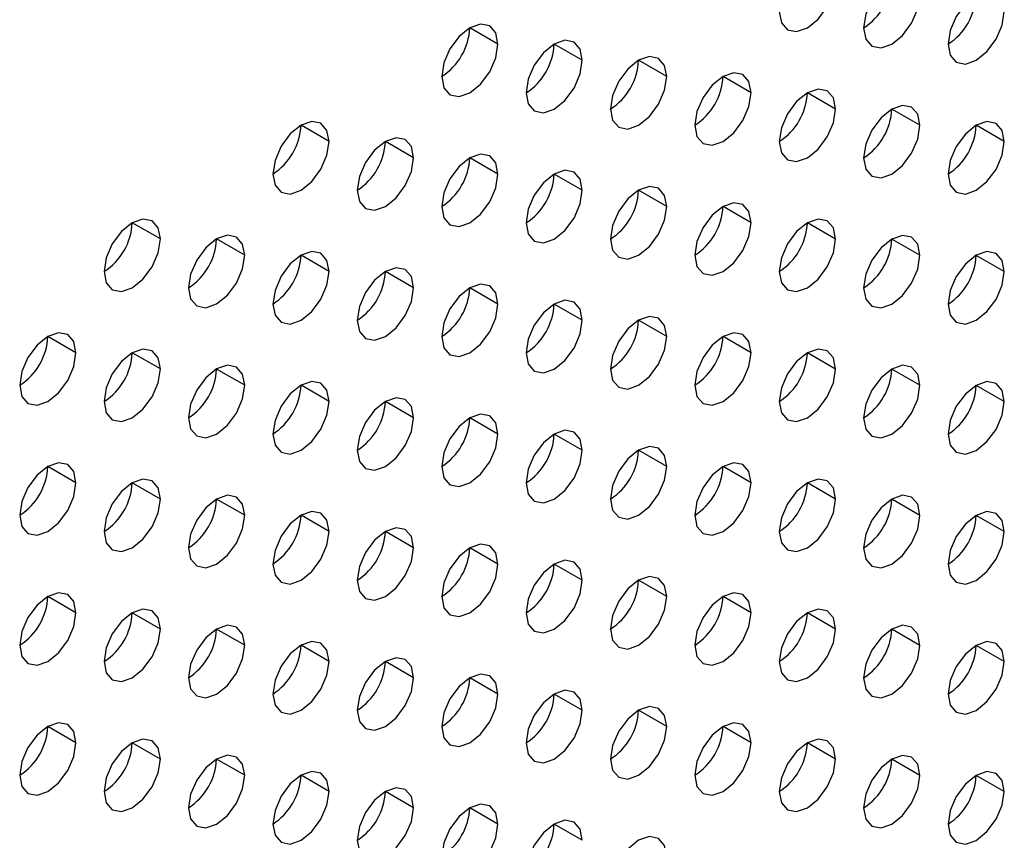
# Model space of a CAD drawing. Header units: millimetres. Extents: x 0 to 1118, y 0 to 864.
# Tile 234 of 256: x 965.46 to 967.94, y 653.09 to 655.15. Entities that reach past the tile are written whole.
import ezdxf

# ---------------------------------------------------------------- set-up
doc = ezdxf.new("R2010")
doc.units = ezdxf.units.MM

msp = doc.modelspace()

# ---------------------------------------------------------------- linework, layer by layer
at = {"color": 7, "linetype": 'Continuous', "lineweight": 25}
for p, q in [((966.6634, 655.089), (966.5927, 655.1298)), ((966.8755, 655.0482), (966.8048, 655.089)), ((967.0876, 655.0073), (967.0169, 655.0482)), ((967.2998, 654.9665), (967.2291, 655.0073)), ((967.5119, 654.9256), (967.4412, 654.9665)), ((967.724, 654.8848), (967.6533, 654.9256)), ((966.2391, 654.8441), (966.1684, 654.8849)), ((967.9362, 654.8439), (967.8655, 654.8848)), ((966.4512, 654.8033), (966.3805, 654.8441)), ((966.6634, 654.7624), (966.5927, 654.8032)), ((966.8755, 654.7216), (966.8048, 654.7624)), ((967.0876, 654.6807), (967.0169, 654.7215)), ((967.2998, 654.6399), (967.2291, 654.6807)), ((965.8149, 654.5992), (965.7441, 654.64)), ((967.5119, 654.599), (967.4412, 654.6398)), ((966.027, 654.5583), (965.9563, 654.5992)), ((967.724, 654.5582), (967.6533, 654.599)), ((966.2391, 654.5175), (966.1684, 654.5583)), ((967.9362, 654.5173), (967.8655, 654.5581)), ((966.4512, 654.4766), (966.3805, 654.5175)), ((966.6634, 654.4358), (966.5927, 654.4766)), ((966.8755, 654.3949), (966.8048, 654.4358)), ((967.0876, 654.3541), (967.0169, 654.3949)), ((965.6027, 654.3134), (965.532, 654.3542)), ((967.2998, 654.3133), (967.2291, 654.3541)), ((965.8149, 654.2726), (965.7441, 654.3134)), ((967.5119, 654.2724), (967.4412, 654.3132)), ((966.027, 654.2317), (965.9563, 654.2725)), ((967.724, 654.2316), (967.6533, 654.2724)), ((966.2391, 654.1909), (966.1684, 654.2317)), ((967.9362, 654.1907), (967.8655, 654.2315)), ((966.4512, 654.15), (966.3805, 654.1908)), ((966.6634, 654.1092), (966.5927, 654.15)), ((966.8755, 654.0683), (966.8048, 654.1091)), ((967.0876, 654.0275), (967.0169, 654.0683)), ((965.6027, 653.9868), (965.532, 654.0276)), ((967.2998, 653.9866), (967.2291, 654.0275)), ((965.8149, 653.9459), (965.7441, 653.9868)), ((967.5119, 653.9458), (967.4412, 653.9866)), ((966.027, 653.9051), (965.9563, 653.9459)), ((967.724, 653.9049), (967.6533, 653.9458)), ((966.2391, 653.8643), (966.1684, 653.9051)), ((967.9362, 653.8641), (967.8655, 653.9049)), ((966.4512, 653.8234), (966.3805, 653.8642)), ((966.6634, 653.7826), (966.5927, 653.8234)), ((966.8755, 653.7417), (966.8048, 653.7825)), ((967.0876, 653.7009), (967.0169, 653.7417)), ((965.6027, 653.6602), (965.532, 653.701)), ((967.2998, 653.66), (967.2291, 653.7008)), ((965.8149, 653.6193), (965.7441, 653.6602)), ((967.5119, 653.6192), (967.4412, 653.66)), ((966.027, 653.5785), (965.9563, 653.6193)), ((967.724, 653.5783), (967.6533, 653.6191)), ((966.2391, 653.5376), (966.1684, 653.5785)), ((967.9362, 653.5375), (967.8655, 653.5783)), ((966.4512, 653.4968), (966.3805, 653.5376)), ((966.6634, 653.4559), (966.5927, 653.4968)), ((966.8755, 653.4151), (966.8048, 653.4559)), ((967.0876, 653.3742), (967.0169, 653.4151)), ((965.6027, 653.3336), (965.532, 653.3744)), ((967.2998, 653.3334), (967.2291, 653.3742)), ((965.8149, 653.2927), (965.7441, 653.3335)), ((967.5119, 653.2926), (967.4412, 653.3334)), ((966.027, 653.2519), (965.9563, 653.2927)), ((967.724, 653.2517), (967.6533, 653.2925)), ((966.2391, 653.211), (966.1684, 653.2518)), ((967.9362, 653.2109), (967.8655, 653.2517)), ((966.4512, 653.1702), (966.3805, 653.211)), ((966.6634, 653.1293), (966.5927, 653.1701)), ((966.8755, 653.0885), (966.8048, 653.1293))]:
    msp.add_line(p, q, dxfattribs=at)
at = {"color": 7, "linetype": 'Continuous', "lineweight": 25, "flags": 128}
for points in [[(967.3705, 655.1706), (967.3759, 655.1425), (967.3912, 655.1248), (967.4141, 655.1204), (967.4412, 655.1298), (967.4683, 655.1516), (967.4912, 655.1826), (967.5065, 655.2179), (967.5119, 655.2523)], [(967.724, 655.2114), (967.7187, 655.2395), (967.7033, 655.2572), (967.6804, 655.2616), (967.6533, 655.2522), (967.6263, 655.2304), (967.6033, 655.1995), (967.588, 655.1641), (967.5826, 655.1298)], [(967.5826, 655.1298), (967.588, 655.1016), (967.6033, 655.084), (967.6263, 655.0795), (967.6533, 655.0889), (967.6804, 655.1108), (967.7033, 655.1417), (967.7187, 655.1771), (967.724, 655.2114)], [(967.9362, 655.1706), (967.9308, 655.1987), (967.9155, 655.2163), (967.8925, 655.2208), (967.8655, 655.2114), (967.8384, 655.1896), (967.8155, 655.1586), (967.8001, 655.1233), (967.7947, 655.0889)], [(967.7947, 655.0889), (967.8001, 655.0608), (967.8155, 655.0431), (967.8384, 655.0387), (967.8655, 655.0481), (967.8925, 655.0699), (967.9155, 655.1009), (967.9308, 655.1362), (967.9362, 655.1706)], [(966.6634, 655.089), (966.658, 655.1172), (966.6427, 655.1348), (966.6197, 655.1393), (966.5927, 655.1299), (966.5656, 655.108), (966.5427, 655.0771), (966.5273, 655.0417), (966.522, 655.0074)], [(966.522, 655.0074), (966.5273, 654.9792), (966.5427, 654.9616), (966.5656, 654.9571), (966.5927, 654.9666), (966.6197, 654.9884), (966.6427, 655.0193), (966.658, 655.0547), (966.6634, 655.089)], [(966.8755, 655.0482), (966.8701, 655.0763), (966.8548, 655.094), (966.8319, 655.0984), (966.8048, 655.089), (966.7777, 655.0672), (966.7548, 655.0362), (966.7395, 655.0009), (966.7341, 654.9665)], [(967.0876, 655.0073), (967.0823, 655.0355), (967.0669, 655.0531), (967.044, 655.0576), (967.0169, 655.0482), (966.9899, 655.0263), (966.9669, 654.9954), (966.9516, 654.96), (966.9462, 654.9257)], [(966.7341, 654.9665), (966.7395, 654.9384), (966.7548, 654.9208), (966.7777, 654.9163), (966.8048, 654.9257), (966.8319, 654.9475), (966.8548, 654.9785), (966.8701, 655.0138), (966.8755, 655.0482)], [(966.9462, 654.9257), (966.9516, 654.8976), (966.9669, 654.8799), (966.9899, 654.8755), (967.0169, 654.8849), (967.044, 654.9067), (967.0669, 654.9376), (967.0823, 654.973), (967.0876, 655.0073)], [(967.2998, 654.9665), (967.2944, 654.9946), (967.2791, 655.0123), (967.2561, 655.0167), (967.2291, 655.0073), (967.202, 654.9855), (967.1791, 654.9545), (967.1637, 654.9192), (967.1584, 654.8848)], [(967.5119, 654.9256), (967.5065, 654.9538), (967.4912, 654.9714), (967.4683, 654.9759), (967.4412, 654.9665), (967.4141, 654.9446), (967.3912, 654.9137), (967.3759, 654.8784), (967.3705, 654.844)], [(967.1584, 654.8848), (967.1637, 654.8567), (967.1791, 654.8391), (967.202, 654.8346), (967.2291, 654.844), (967.2561, 654.8658), (967.2791, 654.8968), (967.2944, 654.9321), (967.2998, 654.9665)], [(967.724, 654.8848), (967.7187, 654.9129), (967.7033, 654.9306), (967.6804, 654.935), (967.6533, 654.9256), (967.6263, 654.9038), (967.6033, 654.8728), (967.588, 654.8375), (967.5826, 654.8031)], [(967.3705, 654.844), (967.3759, 654.8159), (967.3912, 654.7982), (967.4141, 654.7938), (967.4412, 654.8032), (967.4683, 654.825), (967.4912, 654.8559), (967.5065, 654.8913), (967.5119, 654.9256)], [(966.2391, 654.8441), (966.2337, 654.8722), (966.2184, 654.8899), (966.1955, 654.8943), (966.1684, 654.8849), (966.1413, 654.8631), (966.1184, 654.8322), (966.1031, 654.7968), (966.0977, 654.7625)], [(967.5826, 654.8031), (967.588, 654.775), (967.6033, 654.7574), (967.6263, 654.7529), (967.6533, 654.7623), (967.6804, 654.7842), (967.7033, 654.8151), (967.7187, 654.8504), (967.724, 654.8848)], [(967.9362, 654.8439), (967.9308, 654.8721), (967.9155, 654.8897), (967.8925, 654.8942), (967.8655, 654.8848), (967.8384, 654.8629), (967.8155, 654.832), (967.8001, 654.7967), (967.7947, 654.7623)], [(966.4512, 654.8033), (966.4459, 654.8314), (966.4305, 654.849), (966.4076, 654.8535), (966.3805, 654.8441), (966.3535, 654.8223), (966.3305, 654.7913), (966.3152, 654.756), (966.3098, 654.7216)], [(966.0977, 654.7625), (966.1031, 654.7343), (966.1184, 654.7167), (966.1413, 654.7122), (966.1684, 654.7216), (966.1955, 654.7435), (966.2184, 654.7744), (966.2337, 654.8097), (966.2391, 654.8441)], [(967.7947, 654.7623), (967.8001, 654.7342), (967.8155, 654.7165), (967.8384, 654.7121), (967.8655, 654.7215), (967.8925, 654.7433), (967.9155, 654.7742), (967.9308, 654.8096), (967.9362, 654.8439)], [(966.3098, 654.7216), (966.3152, 654.6935), (966.3305, 654.6758), (966.3535, 654.6714), (966.3805, 654.6808), (966.4076, 654.7026), (966.4305, 654.7336), (966.4459, 654.7689), (966.4512, 654.8033)], [(966.6634, 654.7624), (966.658, 654.7905), (966.6427, 654.8082), (966.6197, 654.8126), (966.5927, 654.8032), (966.5656, 654.7814), (966.5427, 654.7505), (966.5273, 654.7151), (966.522, 654.6808)], [(966.522, 654.6808), (966.5273, 654.6526), (966.5427, 654.635), (966.5656, 654.6305), (966.5927, 654.6399), (966.6197, 654.6618), (966.6427, 654.6927), (966.658, 654.7281), (966.6634, 654.7624)], [(966.8755, 654.7216), (966.8701, 654.7497), (966.8548, 654.7673), (966.8319, 654.7718), (966.8048, 654.7624), (966.7777, 654.7406), (966.7548, 654.7096), (966.7395, 654.6743), (966.7341, 654.6399)], [(967.0876, 654.6807), (967.0823, 654.7089), (967.0669, 654.7265), (967.044, 654.731), (967.0169, 654.7215), (966.9899, 654.6997), (966.9669, 654.6688), (966.9516, 654.6334), (966.9462, 654.5991)], [(966.7341, 654.6399), (966.7395, 654.6118), (966.7548, 654.5941), (966.7777, 654.5897), (966.8048, 654.5991), (966.8319, 654.6209), (966.8548, 654.6519), (966.8701, 654.6872), (966.8755, 654.7216)], [(966.9462, 654.5991), (966.9516, 654.5709), (966.9669, 654.5533), (966.9899, 654.5488), (967.0169, 654.5582), (967.044, 654.5801), (967.0669, 654.611), (967.0823, 654.6464), (967.0876, 654.6807)], [(967.2998, 654.6399), (967.2944, 654.668), (967.2791, 654.6857), (967.2561, 654.6901), (967.2291, 654.6807), (967.202, 654.6589), (967.1791, 654.6279), (967.1637, 654.5926), (967.1584, 654.5582)], [(965.8149, 654.5992), (965.8095, 654.6273), (965.7941, 654.645), (965.7712, 654.6494), (965.7441, 654.64), (965.7171, 654.6182), (965.6941, 654.5872), (965.6788, 654.5519), (965.6734, 654.5175)], [(967.1584, 654.5582), (967.1637, 654.5301), (967.1791, 654.5124), (967.202, 654.508), (967.2291, 654.5174), (967.2561, 654.5392), (967.2791, 654.5702), (967.2944, 654.6055), (967.2998, 654.6399)], [(967.5119, 654.599), (967.5065, 654.6272), (967.4912, 654.6448), (967.4683, 654.6493), (967.4412, 654.6399), (967.4141, 654.618), (967.3912, 654.5871), (967.3759, 654.5517), (967.3705, 654.5174)], [(966.027, 654.5583), (966.0216, 654.5865), (966.0063, 654.6041), (965.9833, 654.6086), (965.9563, 654.5992), (965.9292, 654.5773), (965.9063, 654.5464), (965.8909, 654.511), (965.8856, 654.4767)], [(967.724, 654.5582), (967.7187, 654.5863), (967.7033, 654.604), (967.6804, 654.6084), (967.6533, 654.599), (967.6263, 654.5772), (967.6033, 654.5462), (967.588, 654.5109), (967.5826, 654.4765)], [(965.6734, 654.5175), (965.6788, 654.4894), (965.6941, 654.4718), (965.7171, 654.4673), (965.7441, 654.4767), (965.7712, 654.4985), (965.7941, 654.5295), (965.8095, 654.5648), (965.8149, 654.5992)], [(967.3705, 654.5174), (967.3759, 654.4892), (967.3912, 654.4716), (967.4141, 654.4671), (967.4412, 654.4765), (967.4683, 654.4984), (967.4912, 654.5293), (967.5065, 654.5647), (967.5119, 654.599)], [(965.8856, 654.4767), (965.8909, 654.4486), (965.9063, 654.4309), (965.9292, 654.4265), (965.9563, 654.4359), (965.9833, 654.4577), (966.0063, 654.4886), (966.0216, 654.524), (966.027, 654.5583)], [(966.2391, 654.5175), (966.2337, 654.5456), (966.2184, 654.5633), (966.1955, 654.5677), (966.1684, 654.5583), (966.1413, 654.5365), (966.1184, 654.5055), (966.1031, 654.4702), (966.0977, 654.4358)], [(967.5826, 654.4765), (967.588, 654.4484), (967.6033, 654.4308), (967.6263, 654.4263), (967.6533, 654.4357), (967.6804, 654.4575), (967.7033, 654.4885), (967.7187, 654.5238), (967.724, 654.5582)], [(967.9362, 654.5173), (967.9308, 654.5455), (967.9155, 654.5631), (967.8925, 654.5676), (967.8655, 654.5582), (967.8384, 654.5363), (967.8155, 654.5054), (967.8001, 654.47), (967.7947, 654.4357)], [(966.0977, 654.4358), (966.1031, 654.4077), (966.1184, 654.3901), (966.1413, 654.3856), (966.1684, 654.395), (966.1955, 654.4168), (966.2184, 654.4478), (966.2337, 654.4831), (966.2391, 654.5175)], [(966.4512, 654.4766), (966.4459, 654.5048), (966.4305, 654.5224), (966.4076, 654.5269), (966.3805, 654.5175), (966.3535, 654.4956), (966.3305, 654.4647), (966.3152, 654.4294), (966.3098, 654.395)], [(967.7947, 654.4357), (967.8001, 654.4075), (967.8155, 654.3899), (967.8384, 654.3854), (967.8655, 654.3949), (967.8925, 654.4167), (967.9155, 654.4476), (967.9308, 654.483), (967.9362, 654.5173)], [(966.6634, 654.4358), (966.658, 654.4639), (966.6427, 654.4816), (966.6197, 654.486), (966.5927, 654.4766), (966.5656, 654.4548), (966.5427, 654.4238), (966.5273, 654.3885), (966.522, 654.3542)], [(966.3098, 654.395), (966.3152, 654.3669), (966.3305, 654.3492), (966.3535, 654.3448), (966.3805, 654.3542), (966.4076, 654.376), (966.4305, 654.4069), (966.4459, 654.4423), (966.4512, 654.4766)], [(966.522, 654.3542), (966.5273, 654.326), (966.5427, 654.3084), (966.5656, 654.3039), (966.5927, 654.3133), (966.6197, 654.3352), (966.6427, 654.3661), (966.658, 654.4014), (966.6634, 654.4358)], [(966.8755, 654.3949), (966.8701, 654.4231), (966.8548, 654.4407), (966.8319, 654.4452), (966.8048, 654.4358), (966.7777, 654.4139), (966.7548, 654.383), (966.7395, 654.3477), (966.7341, 654.3133)], [(966.7341, 654.3133), (966.7395, 654.2852), (966.7548, 654.2675), (966.7777, 654.2631), (966.8048, 654.2725), (966.8319, 654.2943), (966.8548, 654.3253), (966.8701, 654.3606), (966.8755, 654.3949)], [(967.0876, 654.3541), (967.0823, 654.3822), (967.0669, 654.3999), (967.044, 654.4043), (967.0169, 654.3949), (966.9899, 654.3731), (966.9669, 654.3422), (966.9516, 654.3068), (966.9462, 654.2725)], [(965.6027, 654.3134), (965.5973, 654.3416), (965.582, 654.3592), (965.5591, 654.3637), (965.532, 654.3542), (965.5049, 654.3324), (965.482, 654.3015), (965.4667, 654.2661), (965.4613, 654.2318)], [(967.2998, 654.3133), (967.2944, 654.3414), (967.2791, 654.359), (967.2561, 654.3635), (967.2291, 654.3541), (967.202, 654.3322), (967.1791, 654.3013), (967.1637, 654.266), (967.1584, 654.2316)], [(966.9462, 654.2725), (966.9516, 654.2443), (966.9669, 654.2267), (966.9899, 654.2222), (967.0169, 654.2316), (967.044, 654.2535), (967.0669, 654.2844), (967.0823, 654.3197), (967.0876, 654.3541)], [(965.4613, 654.2318), (965.4667, 654.2036), (965.482, 654.186), (965.5049, 654.1815), (965.532, 654.1909), (965.5591, 654.2128), (965.582, 654.2437), (965.5973, 654.2791), (965.6027, 654.3134)], [(965.8149, 654.2726), (965.8095, 654.3007), (965.7941, 654.3183), (965.7712, 654.3228), (965.7441, 654.3134), (965.7171, 654.2916), (965.6941, 654.2606), (965.6788, 654.2253), (965.6734, 654.1909)], [(967.1584, 654.2316), (967.1637, 654.2035), (967.1791, 654.1858), (967.202, 654.1814), (967.2291, 654.1908), (967.2561, 654.2126), (967.2791, 654.2436), (967.2944, 654.2789), (967.2998, 654.3133)], [(967.5119, 654.2724), (967.5065, 654.3005), (967.4912, 654.3182), (967.4683, 654.3226), (967.4412, 654.3132), (967.4141, 654.2914), (967.3912, 654.2605), (967.3759, 654.2251), (967.3705, 654.1908)], [(965.6734, 654.1909), (965.6788, 654.1628), (965.6941, 654.1451), (965.7171, 654.1407), (965.7441, 654.1501), (965.7712, 654.1719), (965.7941, 654.2029), (965.8095, 654.2382), (965.8149, 654.2726)], [(966.027, 654.2317), (966.0216, 654.2599), (966.0063, 654.2775), (965.9833, 654.282), (965.9563, 654.2726), (965.9292, 654.2507), (965.9063, 654.2198), (965.8909, 654.1844), (965.8856, 654.1501)], [(967.3705, 654.1908), (967.3759, 654.1626), (967.3912, 654.145), (967.4141, 654.1405), (967.4412, 654.1499), (967.4683, 654.1718), (967.4912, 654.2027), (967.5065, 654.238), (967.5119, 654.2724)], [(967.724, 654.2316), (967.7187, 654.2597), (967.7033, 654.2773), (967.6804, 654.2818), (967.6533, 654.2724), (967.6263, 654.2506), (967.6033, 654.2196), (967.588, 654.1843), (967.5826, 654.1499)], [(966.2391, 654.1909), (966.2337, 654.219), (966.2184, 654.2367), (966.1955, 654.2411), (966.1684, 654.2317), (966.1413, 654.2099), (966.1184, 654.1789), (966.1031, 654.1436), (966.0977, 654.1092)], [(967.9362, 654.1907), (967.9308, 654.2189), (967.9155, 654.2365), (967.8925, 654.241), (967.8655, 654.2315), (967.8384, 654.2097), (967.8155, 654.1788), (967.8001, 654.1434), (967.7947, 654.1091)], [(965.8856, 654.1501), (965.8909, 654.1219), (965.9063, 654.1043), (965.9292, 654.0998), (965.9563, 654.1092), (965.9833, 654.1311), (966.0063, 654.162), (966.0216, 654.1974), (966.027, 654.2317)], [(967.5826, 654.1499), (967.588, 654.1218), (967.6033, 654.1041), (967.6263, 654.0997), (967.6533, 654.1091), (967.6804, 654.1309), (967.7033, 654.1619), (967.7187, 654.1972), (967.724, 654.2316)], [(966.0977, 654.1092), (966.1031, 654.0811), (966.1184, 654.0634), (966.1413, 654.059), (966.1684, 654.0684), (966.1955, 654.0902), (966.2184, 654.1212), (966.2337, 654.1565), (966.2391, 654.1909)], [(966.4512, 654.15), (966.4459, 654.1782), (966.4305, 654.1958), (966.4076, 654.2003), (966.3805, 654.1909), (966.3535, 654.169), (966.3305, 654.1381), (966.3152, 654.1027), (966.3098, 654.0684)], [(967.7947, 654.1091), (967.8001, 654.0809), (967.8155, 654.0633), (967.8384, 654.0588), (967.8655, 654.0682), (967.8925, 654.0901), (967.9155, 654.121), (967.9308, 654.1564), (967.9362, 654.1907)], [(966.6634, 654.1092), (966.658, 654.1373), (966.6427, 654.155), (966.6197, 654.1594), (966.5927, 654.15), (966.5656, 654.1282), (966.5427, 654.0972), (966.5273, 654.0619), (966.522, 654.0275)], [(966.3098, 654.0684), (966.3152, 654.0402), (966.3305, 654.0226), (966.3535, 654.0181), (966.3805, 654.0275), (966.4076, 654.0494), (966.4305, 654.0803), (966.4459, 654.1157), (966.4512, 654.15)], [(966.522, 654.0275), (966.5273, 653.9994), (966.5427, 653.9818), (966.5656, 653.9773), (966.5927, 653.9867), (966.6197, 654.0085), (966.6427, 654.0395), (966.658, 654.0748), (966.6634, 654.1092)], [(966.8755, 654.0683), (966.8701, 654.0965), (966.8548, 654.1141), (966.8319, 654.1186), (966.8048, 654.1092), (966.7777, 654.0873), (966.7548, 654.0564), (966.7395, 654.021), (966.7341, 653.9867)], [(966.7341, 653.9867), (966.7395, 653.9585), (966.7548, 653.9409), (966.7777, 653.9364), (966.8048, 653.9459), (966.8319, 653.9677), (966.8548, 653.9986), (966.8701, 654.034), (966.8755, 654.0683)], [(967.0876, 654.0275), (967.0823, 654.0556), (967.0669, 654.0733), (967.044, 654.0777), (967.0169, 654.0683), (966.9899, 654.0465), (966.9669, 654.0155), (966.9516, 653.9802), (966.9462, 653.9458)], [(965.6027, 653.9868), (965.5973, 654.0149), (965.582, 654.0326), (965.5591, 654.037), (965.532, 654.0276), (965.5049, 654.0058), (965.482, 653.9748), (965.4667, 653.9395), (965.4613, 653.9052)], [(967.2998, 653.9866), (967.2944, 654.0148), (967.2791, 654.0324), (967.2561, 654.0369), (967.2291, 654.0275), (967.202, 654.0056), (967.1791, 653.9747), (967.1637, 653.9393), (967.1584, 653.905)], [(966.9462, 653.9458), (966.9516, 653.9177), (966.9669, 653.9001), (966.9899, 653.8956), (967.0169, 653.905), (967.044, 653.9268), (967.0669, 653.9578), (967.0823, 653.9931), (967.0876, 654.0275)], [(965.4613, 653.9052), (965.4667, 653.877), (965.482, 653.8594), (965.5049, 653.8549), (965.532, 653.8643), (965.5591, 653.8862), (965.582, 653.9171), (965.5973, 653.9524), (965.6027, 653.9868)], [(965.8149, 653.9459), (965.8095, 653.9741), (965.7941, 653.9917), (965.7712, 653.9962), (965.7441, 653.9868), (965.7171, 653.9649), (965.6941, 653.934), (965.6788, 653.8987), (965.6734, 653.8643)], [(967.1584, 653.905), (967.1637, 653.8769), (967.1791, 653.8592), (967.202, 653.8548), (967.2291, 653.8642), (967.2561, 653.886), (967.2791, 653.9169), (967.2944, 653.9523), (967.2998, 653.9866)], [(967.5119, 653.9458), (967.5065, 653.9739), (967.4912, 653.9916), (967.4683, 653.996), (967.4412, 653.9866), (967.4141, 653.9648), (967.3912, 653.9338), (967.3759, 653.8985), (967.3705, 653.8641)], [(965.6734, 653.8643), (965.6788, 653.8362), (965.6941, 653.8185), (965.7171, 653.8141), (965.7441, 653.8235), (965.7712, 653.8453), (965.7941, 653.8763), (965.8095, 653.9116), (965.8149, 653.9459)], [(966.027, 653.9051), (966.0216, 653.9332), (966.0063, 653.9509), (965.9833, 653.9553), (965.9563, 653.9459), (965.9292, 653.9241), (965.9063, 653.8932), (965.8909, 653.8578), (965.8856, 653.8235)], [(967.3705, 653.8641), (967.3759, 653.836), (967.3912, 653.8184), (967.4141, 653.8139), (967.4412, 653.8233), (967.4683, 653.8452), (967.4912, 653.8761), (967.5065, 653.9114), (967.5119, 653.9458)], [(967.724, 653.9049), (967.7187, 653.9331), (967.7033, 653.9507), (967.6804, 653.9552), (967.6533, 653.9458), (967.6263, 653.9239), (967.6033, 653.893), (967.588, 653.8577), (967.5826, 653.8233)], [(966.2391, 653.8643), (966.2337, 653.8924), (966.2184, 653.91), (966.1955, 653.9145), (966.1684, 653.9051), (966.1413, 653.8833), (966.1184, 653.8523), (966.1031, 653.817), (966.0977, 653.7826)], [(967.9362, 653.8641), (967.9308, 653.8922), (967.9155, 653.9099), (967.8925, 653.9143), (967.8655, 653.9049), (967.8384, 653.8831), (967.8155, 653.8521), (967.8001, 653.8168), (967.7947, 653.7825)], [(965.8856, 653.8235), (965.8909, 653.7953), (965.9063, 653.7777), (965.9292, 653.7732), (965.9563, 653.7826), (965.9833, 653.8045), (966.0063, 653.8354), (966.0216, 653.8707), (966.027, 653.9051)], [(967.5826, 653.8233), (967.588, 653.7952), (967.6033, 653.7775), (967.6263, 653.7731), (967.6533, 653.7825), (967.6804, 653.8043), (967.7033, 653.8352), (967.7187, 653.8706), (967.724, 653.9049)], [(966.0977, 653.7826), (966.1031, 653.7545), (966.1184, 653.7368), (966.1413, 653.7324), (966.1684, 653.7418), (966.1955, 653.7636), (966.2184, 653.7946), (966.2337, 653.8299), (966.2391, 653.8643)], [(966.4512, 653.8234), (966.4459, 653.8515), (966.4305, 653.8692), (966.4076, 653.8736), (966.3805, 653.8642), (966.3535, 653.8424), (966.3305, 653.8115), (966.3152, 653.7761), (966.3098, 653.7418)], [(967.7947, 653.7825), (967.8001, 653.7543), (967.8155, 653.7367), (967.8384, 653.7322), (967.8655, 653.7416), (967.8925, 653.7635), (967.9155, 653.7944), (967.9308, 653.8297), (967.9362, 653.8641)], [(966.3098, 653.7418), (966.3152, 653.7136), (966.3305, 653.696), (966.3535, 653.6915), (966.3805, 653.7009), (966.4076, 653.7228), (966.4305, 653.7537), (966.4459, 653.7891), (966.4512, 653.8234)], [(966.6634, 653.7826), (966.658, 653.8107), (966.6427, 653.8283), (966.6197, 653.8328), (966.5927, 653.8234), (966.5656, 653.8016), (966.5427, 653.7706), (966.5273, 653.7353), (966.522, 653.7009)], [(966.8755, 653.7417), (966.8701, 653.7699), (966.8548, 653.7875), (966.8319, 653.792), (966.8048, 653.7825), (966.7777, 653.7607), (966.7548, 653.7298), (966.7395, 653.6944), (966.7341, 653.6601)], [(966.522, 653.7009), (966.5273, 653.6728), (966.5427, 653.6551), (966.5656, 653.6507), (966.5927, 653.6601), (966.6197, 653.6819), (966.6427, 653.7129), (966.658, 653.7482), (966.6634, 653.7826)], [(966.7341, 653.6601), (966.7395, 653.6319), (966.7548, 653.6143), (966.7777, 653.6098), (966.8048, 653.6192), (966.8319, 653.6411), (966.8548, 653.672), (966.8701, 653.7074), (966.8755, 653.7417)], [(967.0876, 653.7009), (967.0823, 653.729), (967.0669, 653.7466), (967.044, 653.7511), (967.0169, 653.7417), (966.9899, 653.7199), (966.9669, 653.6889), (966.9516, 653.6536), (966.9462, 653.6192)], [(965.6027, 653.6602), (965.5973, 653.6883), (965.582, 653.706), (965.5591, 653.7104), (965.532, 653.701), (965.5049, 653.6792), (965.482, 653.6482), (965.4667, 653.6129), (965.4613, 653.5785)], [(966.9462, 653.6192), (966.9516, 653.5911), (966.9669, 653.5734), (966.9899, 653.569), (967.0169, 653.5784), (967.044, 653.6002), (967.0669, 653.6312), (967.0823, 653.6665), (967.0876, 653.7009)], [(967.2998, 653.66), (967.2944, 653.6882), (967.2791, 653.7058), (967.2561, 653.7103), (967.2291, 653.7009), (967.202, 653.679), (967.1791, 653.6481), (967.1637, 653.6127), (967.1584, 653.5784)], [(965.8149, 653.6193), (965.8095, 653.6475), (965.7941, 653.6651), (965.7712, 653.6696), (965.7441, 653.6602), (965.7171, 653.6383), (965.6941, 653.6074), (965.6788, 653.572), (965.6734, 653.5377)], [(967.5119, 653.6192), (967.5065, 653.6473), (967.4912, 653.665), (967.4683, 653.6694), (967.4412, 653.66), (967.4141, 653.6382), (967.3912, 653.6072), (967.3759, 653.5719), (967.3705, 653.5375)], [(965.4613, 653.5785), (965.4667, 653.5504), (965.482, 653.5328), (965.5049, 653.5283), (965.532, 653.5377), (965.5591, 653.5595), (965.582, 653.5905), (965.5973, 653.6258), (965.6027, 653.6602)], [(967.1584, 653.5784), (967.1637, 653.5502), (967.1791, 653.5326), (967.202, 653.5281), (967.2291, 653.5375), (967.2561, 653.5594), (967.2791, 653.5903), (967.2944, 653.6257), (967.2998, 653.66)], [(965.6734, 653.5377), (965.6788, 653.5096), (965.6941, 653.4919), (965.7171, 653.4875), (965.7441, 653.4969), (965.7712, 653.5187), (965.7941, 653.5496), (965.8095, 653.585), (965.8149, 653.6193)], [(966.027, 653.5785), (966.0216, 653.6066), (966.0063, 653.6243), (965.9833, 653.6287), (965.9563, 653.6193), (965.9292, 653.5975), (965.9063, 653.5665), (965.8909, 653.5312), (965.8856, 653.4968)], [(967.3705, 653.5375), (967.3759, 653.5094), (967.3912, 653.4917), (967.4141, 653.4873), (967.4412, 653.4967), (967.4683, 653.5185), (967.4912, 653.5495), (967.5065, 653.5848), (967.5119, 653.6192)], [(967.724, 653.5783), (967.7187, 653.6065), (967.7033, 653.6241), (967.6804, 653.6286), (967.6533, 653.6192), (967.6263, 653.5973), (967.6033, 653.5664), (967.588, 653.531), (967.5826, 653.4967)], [(965.8856, 653.4968), (965.8909, 653.4687), (965.9063, 653.4511), (965.9292, 653.4466), (965.9563, 653.456), (965.9833, 653.4778), (966.0063, 653.5088), (966.0216, 653.5441), (966.027, 653.5785)], [(966.2391, 653.5376), (966.2337, 653.5658), (966.2184, 653.5834), (966.1955, 653.5879), (966.1684, 653.5785), (966.1413, 653.5566), (966.1184, 653.5257), (966.1031, 653.4904), (966.0977, 653.456)], [(967.5826, 653.4967), (967.588, 653.4685), (967.6033, 653.4509), (967.6263, 653.4464), (967.6533, 653.4559), (967.6804, 653.4777), (967.7033, 653.5086), (967.7187, 653.544), (967.724, 653.5783)], [(967.9362, 653.5375), (967.9308, 653.5656), (967.9155, 653.5833), (967.8925, 653.5877), (967.8655, 653.5783), (967.8384, 653.5565), (967.8155, 653.5255), (967.8001, 653.4902), (967.7947, 653.4558)], [(966.4512, 653.4968), (966.4459, 653.5249), (966.4305, 653.5426), (966.4076, 653.547), (966.3805, 653.5376), (966.3535, 653.5158), (966.3305, 653.4848), (966.3152, 653.4495), (966.3098, 653.4151)], [(966.0977, 653.456), (966.1031, 653.4279), (966.1184, 653.4102), (966.1413, 653.4058), (966.1684, 653.4152), (966.1955, 653.437), (966.2184, 653.4679), (966.2337, 653.5033), (966.2391, 653.5376)], [(967.7947, 653.4558), (967.8001, 653.4277), (967.8155, 653.4101), (967.8384, 653.4056), (967.8655, 653.415), (967.8925, 653.4368), (967.9155, 653.4678), (967.9308, 653.5031), (967.9362, 653.5375)], [(966.3098, 653.4151), (966.3152, 653.387), (966.3305, 653.3694), (966.3535, 653.3649), (966.3805, 653.3743), (966.4076, 653.3962), (966.4305, 653.4271), (966.4459, 653.4624), (966.4512, 653.4968)], [(966.6634, 653.4559), (966.658, 653.4841), (966.6427, 653.5017), (966.6197, 653.5062), (966.5927, 653.4968), (966.5656, 653.4749), (966.5427, 653.444), (966.5273, 653.4087), (966.522, 653.3743)], [(966.522, 653.3743), (966.5273, 653.3462), (966.5427, 653.3285), (966.5656, 653.3241), (966.5927, 653.3335), (966.6197, 653.3553), (966.6427, 653.3862), (966.658, 653.4216), (966.6634, 653.4559)], [(966.8755, 653.4151), (966.8701, 653.4432), (966.8548, 653.4609), (966.8319, 653.4653), (966.8048, 653.4559), (966.7777, 653.4341), (966.7548, 653.4032), (966.7395, 653.3678), (966.7341, 653.3335)], [(967.0876, 653.3742), (967.0823, 653.4024), (967.0669, 653.42), (967.044, 653.4245), (967.0169, 653.4151), (966.9899, 653.3932), (966.9669, 653.3623), (966.9516, 653.327), (966.9462, 653.2926)], [(966.7341, 653.3335), (966.7395, 653.3053), (966.7548, 653.2877), (966.7777, 653.2832), (966.8048, 653.2926), (966.8319, 653.3145), (966.8548, 653.3454), (966.8701, 653.3807), (966.8755, 653.4151)], [(965.6027, 653.3336), (965.5973, 653.3617), (965.582, 653.3793), (965.5591, 653.3838), (965.532, 653.3744), (965.5049, 653.3526), (965.482, 653.3216), (965.4667, 653.2863), (965.4613, 653.2519)], [(966.9462, 653.2926), (966.9516, 653.2645), (966.9669, 653.2468), (966.9899, 653.2424), (967.0169, 653.2518), (967.044, 653.2736), (967.0669, 653.3046), (967.0823, 653.3399), (967.0876, 653.3742)], [(967.2998, 653.3334), (967.2944, 653.3615), (967.2791, 653.3792), (967.2561, 653.3836), (967.2291, 653.3742), (967.202, 653.3524), (967.1791, 653.3215), (967.1637, 653.2861), (967.1584, 653.2518)], [(965.8149, 653.2927), (965.8095, 653.3209), (965.7941, 653.3385), (965.7712, 653.343), (965.7441, 653.3335), (965.7171, 653.3117), (965.6941, 653.2808), (965.6788, 653.2454), (965.6734, 653.2111)], [(967.5119, 653.2926), (967.5065, 653.3207), (967.4912, 653.3383), (967.4683, 653.3428), (967.4412, 653.3334), (967.4141, 653.3116), (967.3912, 653.2806), (967.3759, 653.2453), (967.3705, 653.2109)], [(965.4613, 653.2519), (965.4667, 653.2238), (965.482, 653.2061), (965.5049, 653.2017), (965.532, 653.2111), (965.5591, 653.2329), (965.582, 653.2639), (965.5973, 653.2992), (965.6027, 653.3336)], [(967.1584, 653.2518), (967.1637, 653.2236), (967.1791, 653.206), (967.202, 653.2015), (967.2291, 653.2109), (967.2561, 653.2328), (967.2791, 653.2637), (967.2944, 653.299), (967.2998, 653.3334)], [(965.6734, 653.2111), (965.6788, 653.1829), (965.6941, 653.1653), (965.7171, 653.1608), (965.7441, 653.1702), (965.7712, 653.1921), (965.7941, 653.223), (965.8095, 653.2584), (965.8149, 653.2927)], [(966.027, 653.2519), (966.0216, 653.28), (966.0063, 653.2977), (965.9833, 653.3021), (965.9563, 653.2927), (965.9292, 653.2709), (965.9063, 653.2399), (965.8909, 653.2046), (965.8856, 653.1702)], [(967.3705, 653.2109), (967.3759, 653.1828), (967.3912, 653.1651), (967.4141, 653.1607), (967.4412, 653.1701), (967.4683, 653.1919), (967.4912, 653.2229), (967.5065, 653.2582), (967.5119, 653.2926)], [(967.724, 653.2517), (967.7187, 653.2798), (967.7033, 653.2975), (967.6804, 653.3019), (967.6533, 653.2925), (967.6263, 653.2707), (967.6033, 653.2398), (967.588, 653.2044), (967.5826, 653.1701)], [(965.8856, 653.1702), (965.8909, 653.1421), (965.9063, 653.1244), (965.9292, 653.12), (965.9563, 653.1294), (965.9833, 653.1512), (966.0063, 653.1822), (966.0216, 653.2175), (966.027, 653.2519)], [(966.2391, 653.211), (966.2337, 653.2392), (966.2184, 653.2568), (966.1955, 653.2613), (966.1684, 653.2519), (966.1413, 653.23), (966.1184, 653.1991), (966.1031, 653.1637), (966.0977, 653.1294)], [(967.5826, 653.1701), (967.588, 653.1419), (967.6033, 653.1243), (967.6263, 653.1198), (967.6533, 653.1292), (967.6804, 653.1511), (967.7033, 653.182), (967.7187, 653.2174), (967.724, 653.2517)], [(967.9362, 653.2109), (967.9308, 653.239), (967.9155, 653.2566), (967.8925, 653.2611), (967.8655, 653.2517), (967.8384, 653.2299), (967.8155, 653.1989), (967.8001, 653.1636), (967.7947, 653.1292)], [(966.4512, 653.1702), (966.4459, 653.1983), (966.4305, 653.216), (966.4076, 653.2204), (966.3805, 653.211), (966.3535, 653.1892), (966.3305, 653.1582), (966.3152, 653.1229), (966.3098, 653.0885)], [(966.0977, 653.1294), (966.1031, 653.1012), (966.1184, 653.0836), (966.1413, 653.0791), (966.1684, 653.0885), (966.1955, 653.1104), (966.2184, 653.1413), (966.2337, 653.1767), (966.2391, 653.211)], [(967.7947, 653.1292), (967.8001, 653.1011), (967.8155, 653.0834), (967.8384, 653.079), (967.8655, 653.0884), (967.8925, 653.1102), (967.9155, 653.1412), (967.9308, 653.1765), (967.9362, 653.2109)], [(966.3098, 653.0885), (966.3152, 653.0604), (966.3305, 653.0428), (966.3535, 653.0383), (966.3805, 653.0477), (966.4076, 653.0695), (966.4305, 653.1005), (966.4459, 653.1358), (966.4512, 653.1702)], [(966.6634, 653.1293), (966.658, 653.1575), (966.6427, 653.1751), (966.6197, 653.1796), (966.5927, 653.1702), (966.5656, 653.1483), (966.5427, 653.1174), (966.5273, 653.082), (966.522, 653.0477)], [(966.522, 653.0477), (966.5273, 653.0195), (966.5427, 653.0019), (966.5656, 652.9974), (966.5927, 653.0069), (966.6197, 653.0287), (966.6427, 653.0596), (966.658, 653.095), (966.6634, 653.1293)], [(966.8755, 653.0885), (966.8701, 653.1166), (966.8548, 653.1343), (966.8319, 653.1387), (966.8048, 653.1293), (966.7777, 653.1075), (966.7548, 653.0765), (966.7395, 653.0412), (966.7341, 653.0068)], [(967.0876, 653.0476), (967.0823, 653.0758), (967.0669, 653.0934), (967.044, 653.0979), (967.0169, 653.0885), (966.9899, 653.0666), (966.9669, 653.0357), (966.9516, 653.0003), (966.9462, 652.966)]]:
    msp.add_lwpolyline(points, dxfattribs=at)
at = {"color": 7, "linetype": 'Continuous', "lineweight": 25}
for centre in [(967.4998, 655.2592), (967.7119, 655.2184), (966.4391, 655.1368), (966.6513, 655.096), (966.8634, 655.0551), (967.0755, 655.0143), (967.2877, 654.9734), (967.4998, 654.9326), (966.0149, 654.8919), (967.7119, 654.8918), (966.227, 654.8511), (966.4391, 654.8102), (966.6513, 654.7694), (966.8634, 654.7285), (967.0755, 654.6877), (965.5906, 654.647), (967.2877, 654.6468), (965.8027, 654.6061), (967.4998, 654.606), (966.0149, 654.5653), (967.7119, 654.5651), (966.227, 654.5244), (966.4391, 654.4836), (966.6513, 654.4428), (966.8634, 654.4019), (965.3785, 654.3612), (967.0755, 654.3611), (965.5906, 654.3204), (967.2877, 654.3202), (965.8027, 654.2795), (967.4998, 654.2794), (966.0149, 654.2387), (967.7119, 654.2385), (966.227, 654.1978), (966.4391, 654.157), (966.6513, 654.1161), (966.8634, 654.0753), (965.3785, 654.0346), (967.0755, 654.0344), (965.5906, 653.9938), (967.2877, 653.9936), (965.8027, 653.9529), (967.4998, 653.9527), (966.0149, 653.9121), (967.7119, 653.9119), (966.227, 653.8712), (966.4391, 653.8304), (966.6513, 653.7895), (966.8634, 653.7487), (965.3785, 653.708), (967.0755, 653.7078), (965.5906, 653.6671), (967.2877, 653.667), (965.8027, 653.6263), (967.4998, 653.6261), (966.0149, 653.5854), (967.7119, 653.5853), (966.227, 653.5446), (966.4391, 653.5038), (966.6513, 653.4629), (966.8634, 653.4221), (965.3785, 653.3814), (967.0755, 653.3812), (965.5906, 653.3405), (967.2877, 653.3404), (965.8027, 653.2997), (967.4998, 653.2995), (966.0149, 653.2588), (967.7119, 653.2587), (966.227, 653.218), (966.4391, 653.1771), (966.6513, 653.1363)]:
    msp.add_arc(centre, 0.1537, 302.6055, 357.3945, dxfattribs=at)

doc.saveas('drawing.dxf')
